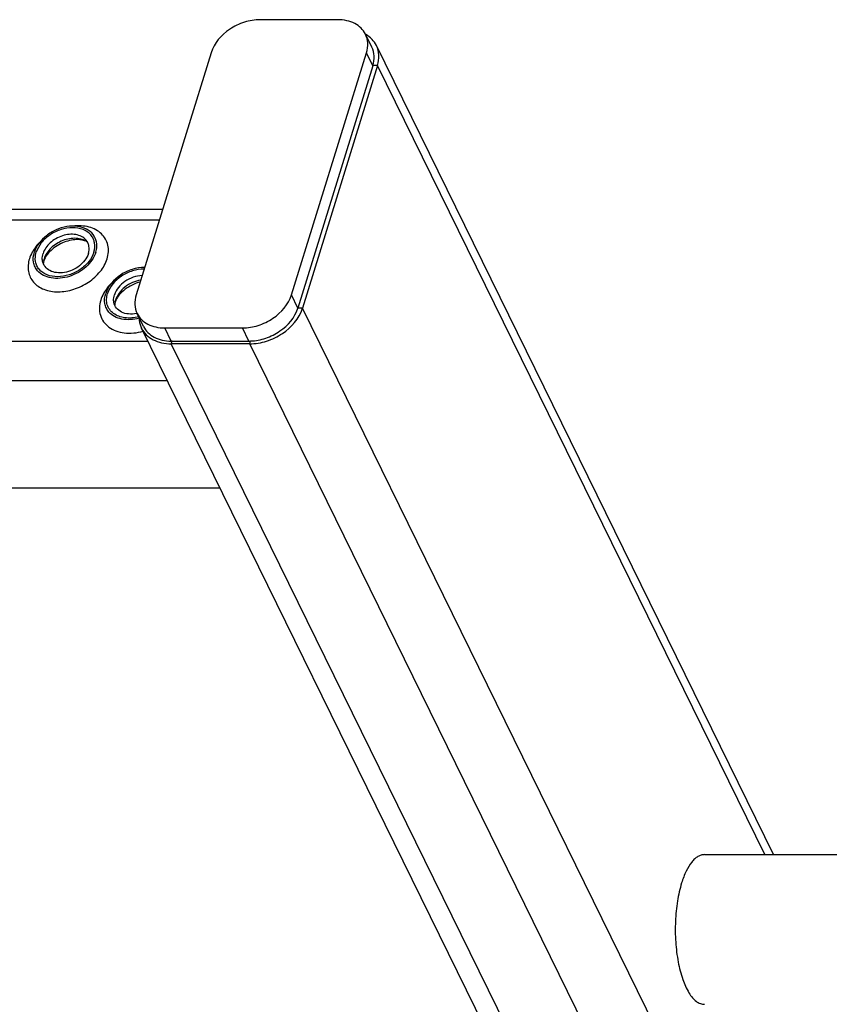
# Model space of a CAD drawing. Header units: millimetres. Extents: x 0 to 2100, y 0 to 2970.
# Tile 16 of 18: x 1303 to 1418, y 1260 to 1400. Entities that reach past the tile are written whole.
import ezdxf

# ---------------------------------------------------------------- set-up
doc = ezdxf.new("R2010")
doc.units = ezdxf.units.MM
doc.header["$LTSCALE"] = 193.6
doc.layers.get('0').update_dxf_attribs({"linetype": 'CONTINUOUS'})

msp = doc.modelspace()

# ---------------------------------------------------------------- linework, layer by layer
at = {"color": 7, "linetype": 'CONTINUOUS'}
for p, q in [((1347.89, 1399.65), (1336.84, 1399.65)), ((1352.74, 1395.73), (1351.82, 1397.6)), ((1409.89, 1280.83), (1353.39, 1395.97)), ((1329.86, 1394.95), (1319.21, 1360.49)), ((1341.31, 1360.49), (1351.96, 1394.95)), ((1352.88, 1393.09), (1342.23, 1358.62)), ((1353.54, 1393.14), (1342.86, 1358.58)), ((1322.96, 1372.62), (964.89, 1372.62)), ((1320.26, 1355.98), (1319.35, 1357.84)), ((1513.38, 961.64), (1319.98, 1355.74)), ((1323.28, 1355.79), (1334.33, 1355.79)), ((1324.33, 1353.92), (1324.2, 1353.92)), ((1324.33, 1353.92), (1335.25, 1353.92)), ((1335.37, 1353.53), (1324.21, 1353.53)), ((968.06, 1333.03), (1331.13, 1333.03)), ((1400.06, 1280.83), (1538.21, 1280.83))]:
    msp.add_line(p, q, dxfattribs=at)
at = {"color": 9, "linetype": 'CONTINUOUS'}
for p, q in [((1352.88, 1393.09), (1351.96, 1394.95)), ((1353.54, 1393.14), (1352.89, 1393.14)), ((1408.65, 1280.83), (1353.54, 1393.14)), ((1322.49, 1371.11), (963.67, 1371.11)), ((1342.23, 1358.62), (1341.31, 1360.49)), ((1342.86, 1358.58), (1342.21, 1358.58)), ((1423.81, 1193.63), (1342.86, 1358.58)), ((1324.2, 1353.92), (1323.28, 1355.79)), ((1335.25, 1353.92), (1334.33, 1355.79)), ((1320.9, 1353.88), (958.34, 1353.88)), ((1324.21, 1353.53), (1324.33, 1353.92)), ((1335.37, 1353.53), (1335.49, 1353.93)), ((1517.6, 959.43), (1324.21, 1353.53)), ((1522.79, 971.59), (1335.37, 1353.53)), ((1323.66, 1348.26), (960.58, 1348.26))]:
    msp.add_line(p, q, dxfattribs=at)
at = {"color": 7, "linetype": 'CONTINUOUS'}
for centre, radius, start, end in [((1348.52, 1394.44), 4.56, 342.8272, 343.4239), ((1308.71, 1364.82), 2.72, 162.7829, 168.8204), ((1308.58, 1364.85), 2.58, 168.8692, 169.2547), ((1318.86, 1358.95), 2.72, 162.7829, 168.8204), ((1318.73, 1358.97), 2.58, 168.8692, 169.2547), ((1318.42, 1362.2), 4.45, 280.9769, 282.0072), ((1337.83, 1359.98), 4.61, 342.2342, 342.8272), ((1335.25, 1360.53), 6.61, 270.0058, 272.0788)]:
    msp.add_arc(centre, radius, start, end, dxfattribs=at)
at = {"color": 9, "linetype": 'CONTINUOUS'}
msp.add_arc((1321.19, 1357.29), 7.16, 96.1526, 96.6803, dxfattribs=at)
at = {"color": 7, "linetype": 'CONTINUOUS'}
for points, knots in [([(1336.84, 1399.65), (1336.09, 1399.65), (1334.94, 1399.46), (1333.51, 1398.89), (1331.61, 1397.8), (1330.28, 1396.31), (1329.86, 1394.95)], [0, 0, 0, 0, 0.254722, 0.387285, 0.519951, 1, 1, 1, 1]), ([(1351.82, 1397.6), (1351.67, 1397.91), (1351.23, 1398.51), (1350.3, 1399.17), (1349.16, 1399.57), (1348.32, 1399.65), (1347.89, 1399.65)], [0, 0, 0, 0, 0.226855, 0.465046, 0.722054, 1, 1, 1, 1]), ([(1351.96, 1394.95), (1352.1, 1395.4), (1352.24, 1396.31), (1352.02, 1397.21), (1351.82, 1397.6)], [0, 0, 0, 0, 0.517394, 1, 1, 1, 1]), ([(1353.39, 1395.97), (1353.23, 1396.3), (1352.79, 1396.91), (1352.19, 1397.36), (1351.86, 1397.54)], [0, 0, 0, 0, 0.488805, 1, 1, 1, 1]), ([(1352.89, 1393.14), (1353.02, 1393.57), (1353.15, 1394.47), (1352.93, 1395.35), (1352.74, 1395.73)], [0, 0, 0, 0, 0.51692, 1, 1, 1, 1]), ([(1353.54, 1393.14), (1353.69, 1393.61), (1353.83, 1394.59), (1353.59, 1395.56), (1353.39, 1395.97)], [0, 0, 0, 0, 0.517394, 1, 1, 1, 1]), ([(1313.56, 1368.02), (1313.49, 1368.41), (1313.15, 1369.16), (1312.13, 1369.95), (1310.8, 1370.32), (1309.29, 1370.26), (1307.78, 1369.8), (1306.02, 1368.75), (1305, 1367.48), (1304.72, 1366.56)], [0, 0, 0, 0, 0.102719, 0.210018, 0.329291, 0.461463, 0.602113, 0.743977, 1, 1, 1, 1]), ([(1313.19, 1366.56), (1313.32, 1366.98), (1313.39, 1367.67), (1313.12, 1368.51), (1312.64, 1369.24), (1311.63, 1369.9), (1310.11, 1370.13), (1308.47, 1369.85), (1306.93, 1369.1), (1305.68, 1367.99), (1305.14, 1367.04), (1304.99, 1366.56)], [0, 0, 0, 0, 0.11105, 0.163569, 0.216012, 0.326538, 0.451891, 0.590666, 0.734802, 0.873995, 1, 1, 1, 1]), ([(1312.05, 1368.32), (1311.88, 1368.52), (1311.43, 1368.85), (1310.61, 1369.11), (1309.67, 1369.13), (1308.7, 1368.93), (1307.77, 1368.52), (1306.72, 1367.76), (1306.14, 1366.95), (1305.96, 1366.37)], [0, 0, 0, 0, 0.104726, 0.219462, 0.345216, 0.479488, 0.61757, 0.753875, 1, 1, 1, 1]), ([(1312.27, 1368), (1311.83, 1368.33), (1310.93, 1368.59), (1309.72, 1368.51), (1308.76, 1368.25), (1307.86, 1367.79), (1307.08, 1367.18), (1306.47, 1366.46), (1306.2, 1365.9), (1306.12, 1365.63)], [0, 0, 0, 0, 0.223873, 0.351612, 0.485909, 0.622361, 0.75614, 0.882948, 1, 1, 1, 1]), ([(1312.27, 1368), (1312.16, 1368.09), (1311.8, 1368.25), (1311.12, 1368.38), (1310.21, 1368.35), (1308.84, 1368.02), (1307.56, 1367.31), (1306.61, 1366.35), (1306.29, 1365.84), (1306.18, 1365.6)], [0, 0, 0, 0, 0.061795, 0.160627, 0.290202, 0.439233, 0.74844, 0.88739, 1, 1, 1, 1]), ([(1312.41, 1366.37), (1312.51, 1366.71), (1312.56, 1367.25), (1312.35, 1367.92), (1312.16, 1368.2), (1312.05, 1368.32)], [0, 0, 0, 0, 0.513934, 0.757035, 1, 1, 1, 1]), ([(1313.47, 1366.56), (1313.5, 1366.68), (1313.62, 1367.16), (1313.63, 1367.67), (1313.56, 1368.02)], [0, 0, 0, 0, 0.262329, 1, 1, 1, 1]), ([(1305.19, 1363.92), (1305.04, 1364.09), (1304.79, 1364.47), (1304.5, 1365.36), (1304.57, 1366.1), (1304.72, 1366.56)], [0, 0, 0, 0, 0.242889, 0.486002, 1, 1, 1, 1]), ([(1313.19, 1366.56), (1313.04, 1366.07), (1312.5, 1365.12), (1311.26, 1364.02), (1309.71, 1363.27), (1308.07, 1362.99), (1306.55, 1363.22), (1305.54, 1363.88), (1305.06, 1364.61), (1304.79, 1365.44), (1304.86, 1366.13), (1304.99, 1366.56)], [0, 0, 0, 0, 0.126005, 0.265198, 0.409334, 0.548109, 0.673462, 0.783988, 0.836431, 0.88895, 1, 1, 1, 1]), ([(1313.47, 1366.56), (1313.22, 1365.77), (1312.42, 1364.67), (1311, 1363.64), (1309.74, 1363.08), (1308.42, 1362.81), (1307.15, 1362.84), (1306.03, 1363.2), (1305.42, 1363.65), (1305.19, 1363.92)], [0, 0, 0, 0, 0.246199, 0.382548, 0.520658, 0.654927, 0.780644, 0.895321, 1, 1, 1, 1]), ([(1305.88, 1365.3), (1305.87, 1365.38), (1305.82, 1365.74), (1305.88, 1366.11), (1305.96, 1366.37)], [0, 0, 0, 0, 0.240851, 1, 1, 1, 1]), ([(1312.41, 1366.37), (1312.19, 1365.69), (1311.44, 1364.75), (1310.15, 1363.98), (1309.03, 1363.64), (1307.92, 1363.6), (1306.94, 1363.87), (1306.19, 1364.46), (1305.94, 1365.02), (1305.88, 1365.3)], [0, 0, 0, 0, 0.256084, 0.397979, 0.538637, 0.67078, 0.79, 0.897258, 1, 1, 1, 1]), ([(1306.07, 1365.33), (1306.06, 1365.29), (1306.03, 1365.15), (1306, 1365.02), (1306, 1364.92)], [0, 0, 0, 0, 0.304481, 1, 1, 1, 1]), ([(1306.18, 1365.6), (1306.17, 1365.57), (1306.13, 1365.48), (1306.1, 1365.39), (1306.07, 1365.33)], [0, 0, 0, 0, 0.268571, 1, 1, 1, 1]), ([(1320.42, 1364.4), (1319.82, 1364.41), (1318.91, 1364.25), (1317.77, 1363.8), (1316.26, 1362.94), (1315.2, 1361.76), (1314.87, 1360.68)], [0, 0, 0, 0, 0.254493, 0.387051, 0.519761, 1, 1, 1, 1]), ([(1320.35, 1364.17), (1319.79, 1364.17), (1318.64, 1363.98), (1316.65, 1363.03), (1315.45, 1361.69), (1315.14, 1360.68)], [0, 0, 0, 0, 0.254649, 0.519425, 1, 1, 1, 1]), ([(1320.06, 1363.24), (1319.63, 1363.22), (1318.75, 1363.05), (1317.25, 1362.3), (1316.35, 1361.27), (1316.11, 1360.5)], [0, 0, 0, 0, 0.2562, 0.520724, 1, 1, 1, 1]), ([(1319.86, 1362.6), (1319.45, 1362.53), (1318.64, 1362.28), (1317.28, 1361.46), (1316.49, 1360.47), (1316.27, 1359.75)], [0, 0, 0, 0, 0.261394, 0.524755, 1, 1, 1, 1]), ([(1319.77, 1362.32), (1318.99, 1362.12), (1317.9, 1361.58), (1316.82, 1360.56), (1316.45, 1359.99), (1316.33, 1359.72)], [0, 0, 0, 0, 0.547372, 0.798158, 1, 1, 1, 1]), ([(1315.34, 1358.04), (1315.19, 1358.21), (1314.94, 1358.59), (1314.65, 1359.49), (1314.72, 1360.23), (1314.87, 1360.68)], [0, 0, 0, 0, 0.242889, 0.486002, 1, 1, 1, 1]), ([(1319.57, 1357.39), (1318.93, 1357.22), (1317.94, 1357.12), (1316.73, 1357.4), (1315.98, 1357.8), (1315.41, 1358.37), (1315.06, 1359.08), (1314.96, 1359.88), (1315.06, 1360.42), (1315.14, 1360.68)], [0, 0, 0, 0, 0.288043, 0.419047, 0.540209, 0.653937, 0.764895, 0.878704, 1, 1, 1, 1]), ([(1316.03, 1359.42), (1316.02, 1359.51), (1315.97, 1359.87), (1316.03, 1360.23), (1316.11, 1360.5)], [0, 0, 0, 0, 0.240851, 1, 1, 1, 1]), ([(1319.27, 1357.83), (1318.89, 1357.76), (1318.16, 1357.71), (1317.13, 1357.97), (1316.35, 1358.56), (1316.09, 1359.13), (1316.03, 1359.42)], [0, 0, 0, 0, 0.287248, 0.54632, 0.778448, 1, 1, 1, 1]), ([(1316.22, 1359.45), (1316.21, 1359.41), (1316.18, 1359.28), (1316.15, 1359.14), (1316.15, 1359.05)], [0, 0, 0, 0, 0.304481, 1, 1, 1, 1]), ([(1316.33, 1359.72), (1316.32, 1359.7), (1316.28, 1359.61), (1316.24, 1359.52), (1316.22, 1359.45)], [0, 0, 0, 0, 0.268571, 1, 1, 1, 1]), ([(1319.21, 1360.49), (1319.07, 1360.04), (1318.93, 1359.13), (1319.16, 1358.23), (1319.35, 1357.84)], [0, 0, 0, 0, 0.517394, 1, 1, 1, 1]), ([(1334.33, 1355.79), (1335.09, 1355.79), (1336.23, 1355.98), (1337.66, 1356.56), (1339.57, 1357.64), (1340.9, 1359.14), (1341.31, 1360.49)], [0, 0, 0, 0, 0.254722, 0.387285, 0.519951, 1, 1, 1, 1]), ([(1319.63, 1357.18), (1319.22, 1357.07), (1318.4, 1356.92), (1317.19, 1356.99), (1316.13, 1357.35), (1315.56, 1357.79), (1315.34, 1358.04)], [0, 0, 0, 0, 0.279745, 0.541336, 0.780588, 1, 1, 1, 1]), ([(1319.35, 1357.84), (1319.5, 1357.53), (1319.94, 1356.93), (1320.87, 1356.27), (1322.01, 1355.87), (1322.85, 1355.79), (1323.28, 1355.79)], [0, 0, 0, 0, 0.226855, 0.465046, 0.722054, 1, 1, 1, 1]), ([(1335.37, 1353.53), (1336.17, 1353.53), (1337.41, 1353.74), (1338.94, 1354.36), (1340.98, 1355.52), (1342.41, 1357.13), (1342.86, 1358.58)], [0, 0, 0, 0, 0.254722, 0.387285, 0.519951, 1, 1, 1, 1]), ([(1335.49, 1353.93), (1336.22, 1353.95), (1337.33, 1354.17), (1338.7, 1354.76), (1340.53, 1355.83), (1341.8, 1357.27), (1342.21, 1358.58)], [0, 0, 0, 0, 0.255922, 0.388363, 0.520623, 1, 1, 1, 1]), ([(1319.63, 1357.26), (1319.63, 1357.13), (1319.66, 1356.6), (1319.81, 1356.09), (1319.98, 1355.74)], [0, 0, 0, 0, 0.256022, 1, 1, 1, 1]), ([(1319.98, 1355.74), (1320.15, 1355.4), (1320.62, 1354.76), (1321.61, 1354.05), (1322.85, 1353.62), (1323.74, 1353.53), (1324.21, 1353.53)], [0, 0, 0, 0, 0.226855, 0.465046, 0.722054, 1, 1, 1, 1]), ([(1320.26, 1355.98), (1320.42, 1355.66), (1320.85, 1355.07), (1321.78, 1354.41), (1322.93, 1354.01), (1323.76, 1353.92), (1324.2, 1353.92)], [0, 0, 0, 0, 0.226855, 0.465046, 0.722054, 1, 1, 1, 1]), ([(1400.06, 1280.83), (1399.9, 1280.83), (1399.57, 1280.78), (1399.1, 1280.57), (1398.65, 1280.23), (1398.04, 1279.57), (1397.37, 1278.42), (1396.99, 1277.38), (1396.81, 1276.8)], [0, 0, 0, 0, 0.085908, 0.17754, 0.27941, 0.394403, 0.668127, 1, 1, 1, 1]), ([(1396.81, 1276.8), (1396.55, 1275.97), (1396.15, 1274.16), (1395.88, 1271.33), (1395.91, 1268.42), (1396.25, 1265.64), (1396.86, 1263.2), (1397.6, 1261.49), (1398.32, 1260.47), (1398.86, 1259.95), (1399.44, 1259.61), (1399.86, 1259.53), (1400.06, 1259.53)], [0, 0, 0, 0, 0.139422, 0.292854, 0.450389, 0.601639, 0.736962, 0.848858, 0.894904, 0.93452, 0.968821, 1, 1, 1, 1])]:
    msp.add_open_spline(points, degree=3, knots=knots, dxfattribs=at)
at = {"color": 9, "linetype": 'CONTINUOUS'}
for points, knots in [([(1315.07, 1365.63), (1315.17, 1365.95), (1315.3, 1366.6), (1315.23, 1367.58), (1314.88, 1368.47), (1314.29, 1369.22), (1313.47, 1369.8), (1312.12, 1370.32), (1310.97, 1370.37), (1310.2, 1370.28)], [0, 0, 0, 0, 0.124425, 0.241629, 0.355216, 0.469794, 0.589686, 0.717808, 1, 1, 1, 1]), ([(1305.46, 1367.95), (1305.29, 1367.78), (1304.69, 1367.09), (1304.22, 1366.27), (1304.02, 1365.63)], [0, 0, 0, 0, 0.264826, 1, 1, 1, 1]), ([(1304.02, 1365.63), (1303.84, 1365.05), (1303.75, 1364.12), (1304.11, 1363), (1304.59, 1362.27), (1305.26, 1361.68), (1306.41, 1361.08), (1308.17, 1360.81), (1310.38, 1361.19), (1312.47, 1362.2), (1314.14, 1363.69), (1314.87, 1364.97), (1315.07, 1365.63)], [0, 0, 0, 0, 0.110961, 0.163438, 0.215838, 0.269928, 0.32708, 0.452332, 0.590995, 0.735015, 0.874096, 1, 1, 1, 1]), ([(1315.61, 1362.07), (1315.44, 1361.9), (1314.84, 1361.22), (1314.37, 1360.39), (1314.17, 1359.75)], [0, 0, 0, 0, 0.264826, 1, 1, 1, 1]), ([(1314.17, 1359.75), (1314.06, 1359.39), (1313.93, 1358.66), (1314.06, 1357.58), (1314.54, 1356.62), (1315.31, 1355.85), (1316.34, 1355.32), (1317.98, 1354.94), (1319.32, 1355.08), (1320.19, 1355.32)], [0, 0, 0, 0, 0.121175, 0.234854, 0.345718, 0.459428, 0.580654, 0.711776, 1, 1, 1, 1])]:
    msp.add_open_spline(points, degree=3, knots=knots, dxfattribs=at)
at = {"color": 7, "linetype": 'CONTINUOUS'}
for points in [[(1306.05, 1365.33), (1306.02, 1365.2), (1306.01, 1365.06), (1306, 1364.92)], [(1316.2, 1359.46), (1316.17, 1359.32), (1316.15, 1359.18), (1316.15, 1359.05)]]:
    msp.add_open_spline(points, degree=3, dxfattribs=at)

doc.saveas('drawing.dxf')
